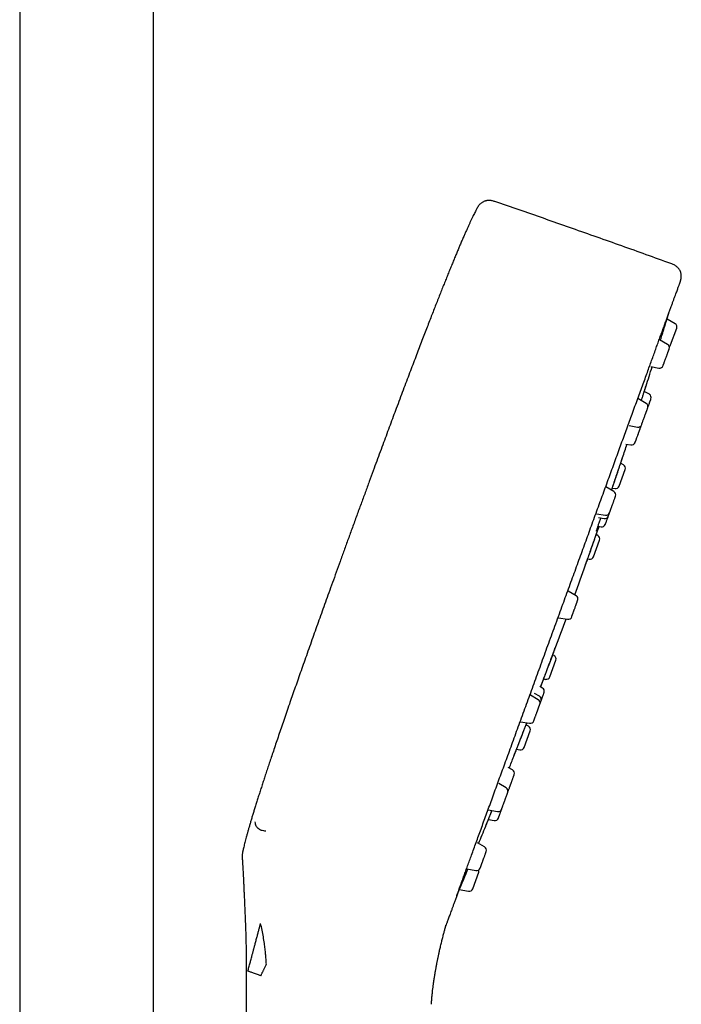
# Model space of a CAD drawing. Header units: millimetres. Extents: x 8 to 641, y 12 to 2274.
# Tile 31 of 32: x 510 to 598, y 1830 to 1961. Entities that reach past the tile are written whole.
import ezdxf

# ---------------------------------------------------------------- set-up
doc = ezdxf.new("R2010")
doc.units = ezdxf.units.MM

msp = doc.modelspace()

# ---------------------------------------------------------------- linework, layer by layer
at = {"color": 7, "linetype": 'Continuous', "lineweight": 30}
for p, q in [((527.76, 1704.82), (527.76, 2230.55)), ((509.96, 2223.44), (509.96, 1704.96)), ((596.28, 1922.01), (596.32, 1922.14)), ((597.14, 1920.74), (596.07, 1921.36)), ((596.55, 1917.92), (597.36, 1920.14)), ((596.14, 1917.99), (595.05, 1918.62)), ((593.93, 1915.03), (595, 1914.84)), ((593.72, 1911.35), (593.04, 1911.74)), ((593.29, 1910.15), (592.19, 1910.78)), ((591.02, 1907.2), (592.14, 1907)), ((590.59, 1904.73), (591.27, 1904.61)), ((590.3, 1901.95), (589.9, 1902.18)), ((589.71, 1899.13), (590.52, 1901.34)), ((589.01, 1898.41), (587.93, 1899.04)), ((588.79, 1898.87), (589.16, 1898.8)), ((586.71, 1895.47), (587.87, 1895.27)), ((586.97, 1894.94), (587.7, 1894.81)), ((586.88, 1893.39), (586.94, 1893.48)), ((586.89, 1893.79), (587.3, 1893.71)), ((586.94, 1893.48), (587.03, 1893.76)), ((586.29, 1889.73), (587.1, 1891.95)), ((586.88, 1892.55), (586.65, 1892.69)), ((585.51, 1889.45), (585.74, 1889.41)), ((585.23, 1888.64), (585.25, 1888.75)), ((583.97, 1884.56), (582.91, 1885.18)), ((581.63, 1881.63), (582.83, 1881.42)), ((580.48, 1873.75), (581.29, 1875.97)), ((581.07, 1876.58), (580.86, 1876.7)), ((579.66, 1873.48), (579.92, 1873.43)), ((579.5, 1872.27), (579.14, 1872.48)), ((579.26, 1872.41), (579.3, 1872.5)), ((578.94, 1870.72), (577.91, 1871.31)), ((579.1, 1871.17), (578.46, 1871.54)), ((576.56, 1867.79), (577.79, 1867.58)), ((577.65, 1867.18), (577.31, 1867.37)), ((577.06, 1864.36), (577.87, 1866.58)), ((576.05, 1864.12), (576.5, 1864.04)), ((575.53, 1861.37), (574.93, 1861.72)), ((574.66, 1858.98), (573.68, 1859.55)), ((572.27, 1856.06), (573.52, 1855.84)), ((572.31, 1854.78), (573.08, 1854.64)), ((571.81, 1851.14), (570.87, 1851.68)), ((569.43, 1848.21), (570.66, 1848)), ((570.22, 1845.56), (571.03, 1847.78)), ((568.44, 1845.46), (569.66, 1845.24)), ((540.11, 1833.83), (540.11, 1706.2))]:
    msp.add_line(p, q, dxfattribs=at)
at = {"color": 7, "linetype": 'Continuous', "lineweight": 30, "flags": 128}
for points in [[(592.64, 1907.15), (592.66, 1907.23), (592.66, 1907.24)], [(585.23, 1888.65), (585.24, 1888.66), (585.25, 1888.69), (585.27, 1888.75), (585.3, 1888.83), (585.33, 1888.93), (585.38, 1889.05), (585.43, 1889.2), (585.48, 1889.35), (585.55, 1889.53), (585.61, 1889.72), (585.68, 1889.92), (585.76, 1890.14), (585.84, 1890.36), (585.92, 1890.59), (586, 1890.83), (586.09, 1891.06), (586.17, 1891.3), (586.25, 1891.54), (586.33, 1891.76), (586.41, 1891.99), (586.49, 1892.2), (586.56, 1892.41), (586.62, 1892.6), (586.69, 1892.77), (586.74, 1892.93), (586.79, 1893.07), (586.84, 1893.2), (586.87, 1893.3), (586.9, 1893.38), (586.92, 1893.43), (586.93, 1893.47), (586.94, 1893.48), (586.94, 1893.48)], [(574.91, 1858.47), (574.91, 1858.48), (574.95, 1858.55)]]:
    msp.add_lwpolyline(points, dxfattribs=at)
at = {"color": 7, "linetype": 'Continuous', "lineweight": 30}
for centre, radius, start, end in [((596.89, 1920.31), 0.5, 340, 60), ((595.89, 1917.56), 0.5, 340, 60), ((596.08, 1918.09), 0.5, 305.2681, 340), ((-168.53, 2156.67), 800, 342.22602, 342.41699), ((595.08, 1915.34), 0.5, 260, 340), ((593.47, 1910.91), 0.5, 340, 60), ((593.04, 1909.71), 0.5, 340, 60), ((592.23, 1907.49), 0.5, 260, 340), ((591.36, 1905.11), 0.5, 260, 340), ((-168.53, 2156.67), 800, 341.50908, 341.64157), ((590.05, 1901.52), 0.5, 340, 60), ((588.76, 1897.98), 0.5, 340, 60), ((589.24, 1899.3), 0.5, 260, 340), ((587.79, 1895.3), 0.5, 260, 340), ((587.96, 1895.76), 0.5, 260, 340), ((587.39, 1894.21), 0.5, 260, 340), ((586.63, 1892.12), 0.5, 340, 60), ((585.82, 1889.9), 0.5, 260, 340), ((-168.53, 2156.67), 800, 340.12223, 340.42536), ((583.72, 1884.13), 0.5, 340, 60), ((-168.53, 2156.67), 800, 339.58893, 339.87777), ((582.92, 1881.91), 0.5, 260, 340), ((580.82, 1876.14), 0.5, 340, 60), ((580.01, 1873.93), 0.5, 260, 340), ((579.25, 1871.84), 0.5, 340, 60), ((578.69, 1870.29), 0.5, 340, 60), ((578.85, 1870.74), 0.5, 340, 60), ((577.4, 1866.75), 0.5, 340, 60), ((577.88, 1868.07), 0.5, 260, 340), ((576.59, 1864.53), 0.5, 260, 340), ((-168.53, 2156.67), 800, 338.35843, 338.47663), ((575.28, 1860.94), 0.5, 340, 60), ((574.41, 1858.55), 0.5, 340, 60), ((573.61, 1856.33), 0.5, 260, 340), ((-168.53, 2156.67), 800, 337.58301, 337.75969), ((573.17, 1855.13), 0.5, 260, 340), ((571.56, 1850.71), 0.5, 340, 60), ((570.75, 1848.49), 0.5, 260, 340), ((570.56, 1847.95), 0.5, 340, 14.7319), ((569.75, 1845.73), 0.5, 260, 340)]:
    msp.add_arc(centre, radius, start, end, dxfattribs=at)
for points, knots in [([(573.17, 1936.99), (573.11, 1937.01), (572.97, 1937.06), (572.78, 1937.11), (572.59, 1937.14), (572.41, 1937.14), (572.25, 1937.14), (572.12, 1937.12), (572, 1937.1), (571.89, 1937.07), (571.78, 1937.03), (571.64, 1936.98), (571.49, 1936.89), (571.34, 1936.78), (571.18, 1936.64), (571.02, 1936.47), (570.88, 1936.26), (570.8, 1936.12), (570.76, 1936.04)], [0, 0, 0, 0, 0.074588, 0.14572, 0.213055, 0.274912, 0.329747, 0.376635, 0.415218, 0.450822, 0.493962, 0.544938, 0.603971, 0.671045, 0.745481, 0.825834, 0.910567, 1, 1, 1, 1]), ([(596.58, 1928.74), (594.41, 1929.53), (590.05, 1931.1), (583.96, 1933.25), (578.34, 1935.22), (574.9, 1936.4), (573.17, 1936.99)], [0, 0, 0, 0, 0.279999, 0.56, 0.780001, 1, 1, 1, 1]), ([(570.76, 1936.04), (570.74, 1936), (570.68, 1935.88), (570.57, 1935.67), (570.44, 1935.42), (570.3, 1935.14), (570.15, 1934.82), (569.99, 1934.48), (569.82, 1934.12), (569.65, 1933.74), (569.47, 1933.34), (569.28, 1932.91), (569.07, 1932.45), (568.86, 1931.96), (568.64, 1931.46), (568.43, 1930.95), (568.21, 1930.44), (567.99, 1929.91), (567.76, 1929.34), (567.51, 1928.75), (567.26, 1928.12), (567, 1927.49), (566.74, 1926.84), (566.47, 1926.19), (566.2, 1925.5), (565.92, 1924.79), (565.62, 1924.05), (565.33, 1923.29), (565.02, 1922.51), (564.71, 1921.72), (564.39, 1920.9), (564.07, 1920.05), (563.73, 1919.17), (563.38, 1918.25), (563.02, 1917.31), (562.64, 1916.32), (562.24, 1915.28), (561.83, 1914.19), (561.4, 1913.06), (560.97, 1911.9), (560.52, 1910.7), (560.07, 1909.52), (559.65, 1908.37), (559.23, 1907.24), (558.8, 1906.09), (558.36, 1904.91), (557.91, 1903.7), (557.45, 1902.45), (556.97, 1901.14), (556.46, 1899.74), (555.92, 1898.26), (555.36, 1896.75), (554.79, 1895.2), (554.41, 1894.15), (554.22, 1893.61)], [0, 0, 0, 0, 0.003191, 0.008902, 0.015194, 0.022106, 0.029676, 0.037943, 0.046944, 0.055874, 0.065484, 0.075803, 0.08686, 0.098686, 0.11131, 0.122788, 0.134892, 0.147642, 0.161056, 0.175153, 0.18995, 0.205468, 0.220341, 0.235848, 0.252005, 0.268825, 0.286323, 0.304513, 0.322536, 0.341215, 0.360562, 0.380591, 0.401313, 0.422742, 0.444889, 0.467767, 0.492533, 0.518129, 0.54457, 0.57187, 0.600043, 0.629104, 0.654731, 0.68103, 0.70801, 0.735679, 0.764048, 0.793124, 0.822917, 0.856529, 0.891031, 0.926435, 0.962754, 1, 1, 1, 1]), ([(597.78, 1926.18), (597.8, 1926.22), (597.82, 1926.29), (597.86, 1926.39), (597.88, 1926.47), (597.9, 1926.54), (597.92, 1926.6), (597.93, 1926.66), (597.94, 1926.73), (597.96, 1926.84), (597.97, 1926.99), (597.97, 1927.19), (597.95, 1927.36), (597.91, 1927.53), (597.87, 1927.67), (597.8, 1927.81), (597.73, 1927.94), (597.63, 1928.07), (597.51, 1928.21), (597.37, 1928.34), (597.2, 1928.46), (597.01, 1928.57), (596.8, 1928.66), (596.66, 1928.72), (596.58, 1928.74)], [0, 0, 0, 0, 0.040528, 0.072992, 0.097229, 0.11575, 0.134898, 0.154946, 0.175909, 0.197793, 0.258209, 0.318479, 0.377783, 0.422112, 0.474448, 0.514996, 0.56033, 0.610761, 0.666386, 0.726896, 0.791494, 0.859042, 0.928533, 1, 1, 1, 1]), ([(582.22, 1883.42), (582.36, 1883.82), (582.65, 1884.6), (583.08, 1885.78), (583.51, 1886.96), (583.94, 1888.13), (584.36, 1889.29), (584.78, 1890.45), (585.19, 1891.59), (585.61, 1892.72), (586.02, 1893.86), (586.43, 1894.99), (586.84, 1896.12), (587.25, 1897.25), (587.66, 1898.36), (588.06, 1899.46), (588.46, 1900.55), (588.85, 1901.63), (589.23, 1902.69), (589.62, 1903.74), (589.99, 1904.77), (590.36, 1905.79), (590.72, 1906.78), (591.08, 1907.77), (591.44, 1908.76), (591.81, 1909.77), (592.18, 1910.78), (592.54, 1911.77), (592.89, 1912.73), (593.22, 1913.63), (593.53, 1914.48), (593.82, 1915.28), (594.1, 1916.05), (594.37, 1916.8), (594.63, 1917.52), (594.88, 1918.21), (595.12, 1918.87), (595.36, 1919.51), (595.58, 1920.12), (595.79, 1920.71), (596, 1921.27), (596.19, 1921.81), (596.38, 1922.32), (596.55, 1922.79), (596.71, 1923.24), (596.86, 1923.65), (597, 1924.04), (597.13, 1924.39), (597.25, 1924.71), (597.36, 1925), (597.45, 1925.26), (597.53, 1925.49), (597.61, 1925.69), (597.67, 1925.87), (597.72, 1926), (597.76, 1926.1), (597.78, 1926.16), (597.79, 1926.18), (597.78, 1926.18), (597.78, 1926.18)], [0, 0, 0, 0, 0.01756, 0.03512, 0.052681, 0.070242, 0.087805, 0.105054, 0.122303, 0.139553, 0.156802, 0.174403, 0.192003, 0.209602, 0.227201, 0.244799, 0.262397, 0.279996, 0.297595, 0.315195, 0.332795, 0.350396, 0.367997, 0.385599, 0.4032, 0.422561, 0.441921, 0.46128, 0.480639, 0.499997, 0.517556, 0.535117, 0.552677, 0.570239, 0.587801, 0.60505, 0.6223, 0.639549, 0.656798, 0.674399, 0.691999, 0.709599, 0.727198, 0.744796, 0.762394, 0.779992, 0.797592, 0.815191, 0.832792, 0.850393, 0.867994, 0.885595, 0.903197, 0.922558, 0.941918, 0.961277, 0.980635, 0.999993, 1, 1, 1, 1]), ([(595.2, 1918.53), (595.2, 1918.56), (595.23, 1918.64), (595.28, 1918.79), (595.33, 1918.98), (595.39, 1919.17), (595.46, 1919.38), (595.53, 1919.61), (595.6, 1919.84), (595.67, 1920.07), (595.74, 1920.3), (595.81, 1920.51), (595.86, 1920.69), (595.91, 1920.85), (595.96, 1921.01), (596.01, 1921.17), (596.06, 1921.32), (596.1, 1921.46), (596.14, 1921.59), (596.18, 1921.7), (596.2, 1921.8), (596.22, 1921.87), (596.23, 1921.91), (596.23, 1921.91), (596.23, 1921.91)], [0, 0, 0, 0, 0.01613, 0.061363, 0.102566, 0.139718, 0.187179, 0.235331, 0.284191, 0.333806, 0.384208, 0.435416, 0.474364, 0.513779, 0.553848, 0.596164, 0.641117, 0.688439, 0.738057, 0.789982, 0.844218, 0.900768, 0.959651, 1, 1, 1, 1]), ([(596.23, 1921.92), (596.24, 1921.93), (596.26, 1921.97), (596.27, 1922), (596.28, 1922.02)], [0, 0, 0, 0, 0.442749, 1, 1, 1, 1]), ([(595.55, 1915.17), (595.55, 1915.17), (595.55, 1915.17), (595.56, 1915.18), (595.57, 1915.21), (595.58, 1915.25), (595.6, 1915.3), (595.62, 1915.36), (595.65, 1915.42), (595.68, 1915.51), (595.71, 1915.61), (595.76, 1915.72), (595.81, 1915.87), (595.87, 1916.05), (595.94, 1916.23), (595.99, 1916.37), (596.03, 1916.48), (596.07, 1916.59), (596.11, 1916.7), (596.15, 1916.8), (596.18, 1916.9), (596.22, 1916.99), (596.25, 1917.08), (596.28, 1917.16), (596.31, 1917.24), (596.32, 1917.28), (596.33, 1917.3)], [0, 0, 0, 0, 0.031688, 0.068666, 0.105603, 0.142892, 0.180304, 0.217282, 0.254218, 0.291507, 0.33741, 0.382875, 0.428633, 0.497221, 0.565645, 0.603057, 0.640035, 0.676972, 0.714261, 0.751673, 0.788651, 0.825587, 0.862876, 0.908741, 0.954206, 1, 1, 1, 1]), ([(596.33, 1917.3), (596.34, 1917.32), (596.35, 1917.37), (596.36, 1917.39), (596.36, 1917.38), (596.36, 1917.38)], [0, 0, 0, 0, 0.4802323, 0.9598999, 1, 1, 1, 1]), ([(592.65, 1910.51), (592.68, 1910.58), (592.72, 1910.74), (592.8, 1910.96), (592.87, 1911.17), (592.93, 1911.38), (593, 1911.57), (593.05, 1911.75), (593.11, 1911.91), (593.15, 1912.05), (593.19, 1912.18), (593.22, 1912.28), (593.25, 1912.36), (593.27, 1912.42), (593.28, 1912.46), (593.28, 1912.46), (593.28, 1912.46)], [0, 0, 0, 0, 0.06667, 0.138781, 0.210787, 0.282183, 0.353668, 0.425939, 0.497836, 0.569185, 0.640689, 0.713046, 0.78446, 0.856421, 0.928429, 1, 1, 1, 1]), ([(593.04, 1911.74), (593.05, 1911.75), (593.07, 1911.81), (593.1, 1911.91), (593.14, 1912.04), (593.18, 1912.15), (593.2, 1912.25), (593.22, 1912.32), (593.24, 1912.36), (593.23, 1912.36), (593.23, 1912.36)], [0, 0, 0, 0, 0.020679, 0.148477, 0.282943, 0.424079, 0.57185, 0.726216, 0.887192, 1, 1, 1, 1]), ([(593.23, 1912.37), (593.24, 1912.38), (593.27, 1912.41), (593.28, 1912.45), (593.29, 1912.47)], [0, 0, 0, 0, 0.505165, 1, 1, 1, 1]), ([(593.51, 1909.55), (593.52, 1909.58), (593.55, 1909.68), (593.61, 1909.84), (593.68, 1910.01), (593.72, 1910.15), (593.76, 1910.24), (593.79, 1910.33), (593.82, 1910.42), (593.85, 1910.49), (593.88, 1910.56), (593.9, 1910.62), (593.92, 1910.67), (593.93, 1910.71), (593.94, 1910.74), (593.94, 1910.74), (593.94, 1910.74)], [0, 0, 0, 0, 0.043904, 0.158676, 0.273173, 0.335777, 0.397654, 0.459461, 0.521859, 0.584462, 0.646339, 0.708147, 0.770544, 0.847293, 0.923371, 1, 1, 1, 1]), ([(592.7, 1907.32), (592.7, 1907.32), (592.7, 1907.33), (592.71, 1907.34), (592.72, 1907.37), (592.73, 1907.42), (592.75, 1907.48), (592.78, 1907.55), (592.82, 1907.66), (592.87, 1907.81), (592.93, 1907.96), (592.98, 1908.1), (593.02, 1908.21), (593.06, 1908.32), (593.1, 1908.43), (593.14, 1908.55), (593.18, 1908.66), (593.22, 1908.77), (593.27, 1908.88), (593.31, 1909), (593.35, 1909.12), (593.37, 1909.18), (593.39, 1909.22)], [0, 0, 0, 0, 0.043649, 0.086792, 0.129886, 0.173391, 0.226947, 0.279991, 0.333378, 0.413401, 0.493232, 0.536881, 0.580024, 0.623119, 0.666624, 0.710273, 0.753416, 0.79651, 0.840015, 0.893527, 0.946572, 1, 1, 1, 1]), ([(593.39, 1909.22), (593.4, 1909.26), (593.44, 1909.36), (593.47, 1909.44), (593.49, 1909.49), (593.5, 1909.52), (593.5, 1909.54), (593.51, 1909.54), (593.51, 1909.54)], [0, 0, 0, 0, 0.239987, 0.479691, 0.610672, 0.740134, 0.86945, 1, 1, 1, 1]), ([(591.83, 1904.94), (591.83, 1904.94), (591.83, 1904.94), (591.83, 1904.95), (591.84, 1904.97), (591.85, 1905.01), (591.87, 1905.05), (591.89, 1905.11), (591.92, 1905.18), (591.95, 1905.27), (591.99, 1905.37), (592.04, 1905.51), (592.1, 1905.68), (592.16, 1905.85), (592.21, 1906), (592.26, 1906.11), (592.3, 1906.22), (592.34, 1906.33), (592.38, 1906.44), (592.41, 1906.54), (592.45, 1906.64), (592.49, 1906.74), (592.52, 1906.84), (592.56, 1906.93), (592.57, 1906.98), (592.58, 1907.01)], [0, 0, 0, 0, 0.0220885, 0.0608723, 0.1000261, 0.1393091, 0.1781364, 0.2169202, 0.2560739, 0.3042727, 0.352011, 0.4000577, 0.4720759, 0.5439223, 0.5832054, 0.6220327, 0.6608165, 0.6999703, 0.7392533, 0.7780806, 0.8168644, 0.8560181, 0.9041775, 0.9519158, 1, 1, 1, 1]), ([(592.58, 1907.01), (592.59, 1907.04), (592.62, 1907.1), (592.63, 1907.14), (592.64, 1907.15), (592.64, 1907.15), (592.64, 1907.15)], [0, 0, 0, 0, 0.360079, 0.719734, 0.916259, 1, 1, 1, 1]), ([(588.69, 1898.6), (588.7, 1898.61), (588.72, 1898.67), (588.76, 1898.78), (588.81, 1898.93), (588.86, 1899.09), (588.91, 1899.24), (588.97, 1899.4), (589.03, 1899.58), (589.1, 1899.79), (589.17, 1900.02), (589.25, 1900.25), (589.33, 1900.48), (589.4, 1900.7), (589.47, 1900.91), (589.54, 1901.1), (589.6, 1901.28), (589.67, 1901.48), (589.74, 1901.69), (589.81, 1901.9), (589.87, 1902.08), (589.92, 1902.23), (589.96, 1902.36), (590, 1902.48), (590.03, 1902.59), (590.06, 1902.68), (590.09, 1902.76), (590.11, 1902.82), (590.12, 1902.85), (590.12, 1902.85), (590.12, 1902.85)], [0, 0, 0, 0, 0.015539, 0.053026, 0.088638, 0.122161, 0.153898, 0.185113, 0.215961, 0.256523, 0.296452, 0.335758, 0.374466, 0.412607, 0.450201, 0.479595, 0.512201, 0.548005, 0.586969, 0.62904, 0.674167, 0.705951, 0.73908, 0.773565, 0.809419, 0.846646, 0.88525, 0.925237, 0.966631, 1, 1, 1, 1]), ([(588.7, 1898.59), (588.7, 1898.61), (588.72, 1898.67), (588.77, 1898.8), (588.83, 1898.98), (588.89, 1899.17), (588.96, 1899.37), (589.03, 1899.59), (589.11, 1899.81), (589.19, 1900.05), (589.27, 1900.28), (589.35, 1900.52), (589.43, 1900.76), (589.51, 1901), (589.59, 1901.23), (589.66, 1901.45), (589.74, 1901.67), (589.8, 1901.87), (589.87, 1902.06), (589.93, 1902.24), (589.98, 1902.4), (590.03, 1902.54), (590.07, 1902.67), (590.11, 1902.77), (590.13, 1902.85), (590.15, 1902.91), (590.17, 1902.94), (590.17, 1902.95), (590.17, 1902.95)], [0, 0, 0, 0, 0.013954, 0.053291, 0.092961, 0.132219, 0.171449, 0.211038, 0.250756, 0.29004, 0.329273, 0.36884, 0.408504, 0.447774, 0.487034, 0.526667, 0.566241, 0.60548, 0.644769, 0.684492, 0.724005, 0.763218, 0.802518, 0.842288, 0.881537, 0.921088, 0.960664, 1, 1, 1, 1]), ([(589.9, 1902.18), (589.91, 1902.2), (589.94, 1902.28), (589.98, 1902.4), (590.02, 1902.53), (590.06, 1902.64), (590.09, 1902.74), (590.11, 1902.81), (590.12, 1902.85), (590.12, 1902.85), (590.12, 1902.85)], [0, 0, 0, 0, 0.058908, 0.18164, 0.310775, 0.446315, 0.588227, 0.736474, 0.891069, 1, 1, 1, 1]), ([(590.12, 1902.85), (590.13, 1902.87), (590.15, 1902.9), (590.16, 1902.94), (590.17, 1902.95)], [0, 0, 0, 0, 0.508383, 1, 1, 1, 1]), ([(588.69, 1898.6), (588.7, 1898.63), (588.72, 1898.69), (588.75, 1898.79), (588.78, 1898.85), (588.78, 1898.87)], [0, 0, 0, 0, 0.354193, 0.8110819, 1, 1, 1, 1]), ([(588.43, 1895.59), (588.43, 1895.59), (588.43, 1895.59), (588.43, 1895.6), (588.44, 1895.62), (588.46, 1895.68), (588.49, 1895.76), (588.53, 1895.88), (588.57, 1895.98), (588.6, 1896.07), (588.64, 1896.17), (588.68, 1896.27), (588.71, 1896.38), (588.75, 1896.49), (588.79, 1896.6), (588.84, 1896.72), (588.89, 1896.85), (588.94, 1896.99), (588.97, 1897.08), (588.98, 1897.12)], [0, 0, 0, 0, 0.008014, 0.072285, 0.135941, 0.200009, 0.296041, 0.391845, 0.444227, 0.496001, 0.547717, 0.599926, 0.652308, 0.704082, 0.755798, 0.808008, 0.872226, 0.935882, 1, 1, 1, 1]), ([(588.98, 1897.12), (589.01, 1897.18), (589.05, 1897.31), (589.1, 1897.45), (589.14, 1897.55), (589.16, 1897.62), (589.19, 1897.67), (589.2, 1897.72), (589.22, 1897.76), (589.23, 1897.79), (589.23, 1897.8), (589.23, 1897.8), (589.23, 1897.8)], [0, 0, 0, 0, 0.159963, 0.319737, 0.407042, 0.493334, 0.57953, 0.666547, 0.753852, 0.840144, 0.92634, 1, 1, 1, 1]), ([(586.68, 1893.15), (586.68, 1893.15), (586.68, 1893.15), (586.68, 1893.15), (586.69, 1893.18), (586.71, 1893.22), (586.74, 1893.31), (586.78, 1893.43), (586.82, 1893.58), (586.88, 1893.76), (586.94, 1893.95), (587.01, 1894.16), (587.09, 1894.38), (587.17, 1894.61), (587.22, 1894.78), (587.26, 1894.88), (587.26, 1894.89)], [0, 0, 0, 0, 0.007071, 0.052743, 0.101142, 0.178857, 0.262708, 0.352591, 0.445459, 0.537443, 0.628611, 0.71902, 0.808667, 0.897483, 0.985383, 1, 1, 1, 1]), ([(587.86, 1894.03), (587.86, 1894.04), (587.86, 1894.04), (587.87, 1894.06), (587.88, 1894.08), (587.89, 1894.13), (587.92, 1894.19), (587.94, 1894.27), (587.98, 1894.37), (588.04, 1894.52), (588.09, 1894.67), (588.14, 1894.81), (588.18, 1894.92), (588.22, 1895.02), (588.25, 1895.09), (588.26, 1895.12)], [0, 0, 0, 0, 0.066252, 0.131735, 0.197145, 0.263179, 0.344467, 0.424979, 0.506011, 0.627472, 0.748643, 0.814895, 0.880378, 0.945788, 1, 1, 1, 1]), ([(588.26, 1895.13), (588.26, 1895.13), (588.26, 1895.13), (588.26, 1895.14), (588.27, 1895.17), (588.29, 1895.22), (588.32, 1895.29), (588.36, 1895.4), (588.4, 1895.5), (588.42, 1895.57), (588.42, 1895.58)], [0, 0, 0, 0, 0.04763, 0.158179, 0.294266, 0.429053, 0.564711, 0.768051, 0.970906, 1, 1, 1, 1]), ([(554.22, 1893.61), (554.03, 1893.1), (553.66, 1892.09), (553.12, 1890.59), (552.59, 1889.13), (552.08, 1887.7), (551.57, 1886.31), (551.09, 1884.98), (550.64, 1883.7), (550.2, 1882.49), (549.77, 1881.3), (549.36, 1880.14), (548.94, 1878.96), (548.52, 1877.78), (548.1, 1876.59), (547.69, 1875.43), (547.29, 1874.3), (546.91, 1873.21), (546.54, 1872.15), (546.18, 1871.12), (545.82, 1870.08), (545.46, 1869.03), (545.09, 1867.97), (544.74, 1866.95), (544.41, 1865.97), (544.09, 1865.03), (543.78, 1864.12), (543.5, 1863.27), (543.23, 1862.48), (542.99, 1861.74), (542.75, 1861.03), (542.53, 1860.35), (542.32, 1859.7), (542.11, 1859.05), (541.9, 1858.42), (541.7, 1857.79), (541.51, 1857.2), (541.34, 1856.63), (541.17, 1856.09), (541.01, 1855.58), (540.86, 1855.08), (540.72, 1854.6), (540.58, 1854.12), (540.45, 1853.68), (540.33, 1853.26), (540.22, 1852.85), (540.11, 1852.46), (540.01, 1852.09), (539.92, 1851.74), (539.84, 1851.42), (539.77, 1851.13), (539.71, 1850.86), (539.66, 1850.65), (539.63, 1850.52), (539.62, 1850.48)], [0, 0, 0, 0, 0.035849, 0.070841, 0.104985, 0.138292, 0.170774, 0.20244, 0.23156, 0.259974, 0.28769, 0.314718, 0.341067, 0.369684, 0.397477, 0.424461, 0.450647, 0.476048, 0.500676, 0.524544, 0.547665, 0.573189, 0.597771, 0.621431, 0.644186, 0.666055, 0.687057, 0.70721, 0.724954, 0.742016, 0.758409, 0.774147, 0.789245, 0.803718, 0.81881, 0.833193, 0.846886, 0.859907, 0.872275, 0.884009, 0.895127, 0.906668, 0.917512, 0.927682, 0.937205, 0.946104, 0.955331, 0.963848, 0.971688, 0.978886, 0.985477, 0.991495, 0.996975, 1, 1, 1, 1]), ([(585.25, 1888.75), (585.25, 1888.75), (585.26, 1888.75), (585.27, 1888.79), (585.3, 1888.86), (585.33, 1888.95), (585.38, 1889.07), (585.42, 1889.2), (585.47, 1889.34), (585.52, 1889.48), (585.58, 1889.64), (585.63, 1889.79), (585.69, 1889.95), (585.75, 1890.13), (585.83, 1890.34), (585.91, 1890.56), (585.99, 1890.79), (586.07, 1891.02), (586.14, 1891.24), (586.22, 1891.45), (586.28, 1891.64), (586.35, 1891.82), (586.42, 1892.02), (586.49, 1892.22), (586.56, 1892.43), (586.62, 1892.62), (586.68, 1892.77), (586.72, 1892.9), (586.76, 1893.01), (586.8, 1893.12), (586.83, 1893.21), (586.85, 1893.29), (586.87, 1893.35), (586.88, 1893.38), (586.88, 1893.38), (586.88, 1893.39)], [0, 0, 0, 0, 0.026805, 0.06466, 0.101013, 0.135877, 0.169255, 0.201148, 0.231565, 0.260461, 0.287662, 0.313414, 0.338742, 0.363772, 0.396684, 0.429081, 0.460972, 0.492378, 0.523326, 0.553829, 0.577683, 0.604144, 0.633198, 0.664816, 0.698953, 0.73557, 0.761361, 0.788244, 0.816227, 0.845321, 0.87553, 0.906856, 0.939305, 0.972895, 1, 1, 1, 1]), ([(586.65, 1892.69), (586.66, 1892.72), (586.69, 1892.81), (586.74, 1892.93), (586.78, 1893.06), (586.82, 1893.18), (586.85, 1893.27), (586.87, 1893.34), (586.89, 1893.38), (586.88, 1893.38), (586.88, 1893.38)], [0, 0, 0, 0, 0.0800131, 0.1999048, 0.3260507, 0.4584541, 0.597083, 0.7418998, 0.8929207, 1, 1, 1, 1]), ([(585.25, 1888.75), (585.25, 1888.75), (585.26, 1888.75), (585.27, 1888.79), (585.29, 1888.84), (585.32, 1888.92), (585.35, 1889.01), (585.39, 1889.12), (585.43, 1889.24), (585.47, 1889.35), (585.5, 1889.42), (585.51, 1889.45)], [0, 0, 0, 0, 0.105783, 0.237053, 0.364024, 0.486791, 0.605408, 0.719916, 0.830364, 0.936812, 1, 1, 1, 1]), ([(583.79, 1882.85), (583.82, 1882.92), (583.87, 1883.06), (583.93, 1883.23), (583.98, 1883.36), (584.01, 1883.46), (584.05, 1883.55), (584.08, 1883.64), (584.1, 1883.71), (584.13, 1883.78), (584.15, 1883.84), (584.17, 1883.89), (584.18, 1883.93), (584.19, 1883.96), (584.19, 1883.96), (584.19, 1883.96)], [0, 0, 0, 0, 0.11997, 0.239799, 0.305276, 0.369994, 0.43464, 0.499902, 0.56538, 0.630098, 0.694743, 0.760005, 0.840344, 0.919915, 1, 1, 1, 1]), ([(568.38, 1845.4), (568.45, 1845.59), (568.58, 1845.95), (568.79, 1846.53), (569.02, 1847.14), (569.25, 1847.78), (569.49, 1848.44), (569.74, 1849.13), (570.01, 1849.87), (570.3, 1850.66), (570.6, 1851.5), (570.92, 1852.38), (571.25, 1853.28), (571.59, 1854.21), (571.94, 1855.17), (572.3, 1856.15), (572.66, 1857.16), (573.04, 1858.19), (573.42, 1859.24), (573.81, 1860.31), (574.2, 1861.38), (574.6, 1862.48), (575.01, 1863.6), (575.43, 1864.75), (575.85, 1865.92), (576.28, 1867.11), (576.72, 1868.31), (577.16, 1869.52), (577.6, 1870.74), (578.05, 1871.95), (578.49, 1873.18), (578.95, 1874.43), (579.41, 1875.69), (579.87, 1876.97), (580.34, 1878.25), (580.81, 1879.54), (581.28, 1880.83), (581.75, 1882.13), (582.06, 1882.99), (582.22, 1883.42)], [0, 0, 0, 0, 0.025088, 0.050177, 0.075267, 0.100357, 0.125447, 0.150537, 0.175626, 0.203223, 0.230819, 0.258413, 0.286007, 0.313601, 0.341196, 0.368792, 0.396389, 0.423988, 0.451586, 0.478693, 0.505799, 0.532904, 0.560008, 0.587604, 0.615199, 0.642793, 0.670387, 0.697981, 0.725084, 0.752189, 0.779294, 0.8064, 0.834059, 0.861719, 0.889377, 0.917034, 0.944691, 0.972346, 1, 1, 1, 1]), ([(583.39, 1881.74), (583.39, 1881.75), (583.39, 1881.75), (583.41, 1881.81), (583.43, 1881.87), (583.45, 1881.92), (583.48, 1881.99), (583.5, 1882.07), (583.54, 1882.15), (583.57, 1882.24), (583.6, 1882.34), (583.64, 1882.45), (583.69, 1882.57), (583.74, 1882.71), (583.77, 1882.8), (583.79, 1882.85)], [0, 0, 0, 0, 0.120042, 0.239797, 0.305275, 0.369994, 0.43464, 0.499902, 0.56538, 0.630099, 0.694745, 0.760007, 0.84028, 0.919852, 1, 1, 1, 1]), ([(579.3, 1872.5), (579.3, 1872.5), (579.3, 1872.5), (579.3, 1872.51), (579.31, 1872.55), (579.34, 1872.61), (579.37, 1872.7), (579.41, 1872.81), (579.46, 1872.94), (579.52, 1873.1), (579.59, 1873.27), (579.66, 1873.46), (579.73, 1873.66), (579.82, 1873.88), (579.9, 1874.11), (579.99, 1874.35), (580.09, 1874.6), (580.18, 1874.85), (580.28, 1875.1), (580.37, 1875.36), (580.47, 1875.61), (580.56, 1875.86), (580.65, 1876.09), (580.73, 1876.32), (580.82, 1876.54), (580.89, 1876.74), (580.96, 1876.93), (581.03, 1877.1), (581.08, 1877.25), (581.13, 1877.38), (581.17, 1877.49), (581.2, 1877.57), (581.23, 1877.63), (581.24, 1877.67), (581.24, 1877.67), (581.24, 1877.67)], [0, 0, 0, 0, 0.000863, 0.032324, 0.063747, 0.094912, 0.126127, 0.157696, 0.188818, 0.220193, 0.251567, 0.282761, 0.313931, 0.345353, 0.376653, 0.407838, 0.439337, 0.470491, 0.501602, 0.532978, 0.564435, 0.595577, 0.62671, 0.658139, 0.689523, 0.720641, 0.751798, 0.783299, 0.814634, 0.845732, 0.876897, 0.908436, 0.939565, 0.970927, 1, 1, 1, 1]), ([(579.32, 1872.57), (579.32, 1872.58), (579.33, 1872.6), (579.35, 1872.65), (579.38, 1872.73), (579.42, 1872.84), (579.47, 1872.99), (579.54, 1873.15), (579.6, 1873.33), (579.67, 1873.51), (579.74, 1873.7), (579.81, 1873.89), (579.88, 1874.07), (579.95, 1874.24), (580.01, 1874.4), (580.06, 1874.55), (580.12, 1874.69), (580.17, 1874.83), (580.22, 1874.97), (580.28, 1875.12), (580.34, 1875.29), (580.41, 1875.48), (580.48, 1875.67), (580.56, 1875.88), (580.64, 1876.1), (580.72, 1876.32), (580.81, 1876.54), (580.89, 1876.76), (580.95, 1876.94), (581.01, 1877.09), (581.05, 1877.2), (581.09, 1877.31), (581.12, 1877.4), (581.14, 1877.47), (581.16, 1877.52), (581.17, 1877.55), (581.17, 1877.56), (581.17, 1877.56)], [0, 0, 0, 0, 0.02952, 0.058112, 0.085811, 0.125719, 0.163714, 0.199828, 0.234094, 0.266543, 0.297019, 0.325458, 0.351894, 0.376347, 0.398826, 0.419335, 0.43788, 0.454781, 0.473024, 0.493342, 0.515735, 0.540207, 0.56676, 0.595398, 0.626113, 0.658883, 0.693666, 0.730416, 0.769092, 0.795955, 0.823671, 0.852251, 0.881705, 0.912039, 0.943254, 0.975359, 1, 1, 1, 1]), ([(580.87, 1876.69), (580.87, 1876.71), (580.9, 1876.78), (580.95, 1876.9), (581, 1877.05), (581.05, 1877.18), (581.1, 1877.31), (581.14, 1877.41), (581.17, 1877.5), (581.2, 1877.57), (581.21, 1877.59), (581.21, 1877.6)], [0, 0, 0, 0, 0.0322815, 0.1404338, 0.2521351, 0.3674498, 0.4864204, 0.6090816, 0.7354832, 0.8657242, 1, 1, 1, 1]), ([(581.15, 1877.47), (581.16, 1877.5), (581.19, 1877.57), (581.23, 1877.63), (581.24, 1877.66), (581.24, 1877.67)], [0, 0, 0, 0, 0.335815, 0.677051, 1, 1, 1, 1]), ([(579.36, 1872.71), (579.37, 1872.73), (579.38, 1872.78), (579.43, 1872.88), (579.48, 1873.01), (579.53, 1873.15), (579.59, 1873.3), (579.63, 1873.41), (579.66, 1873.47), (579.66, 1873.48)], [0, 0, 0, 0, 0.155622, 0.339112, 0.513658, 0.679329, 0.835235, 0.98097, 1, 1, 1, 1]), ([(579.3, 1872.5), (579.3, 1872.51), (579.31, 1872.54), (579.33, 1872.61), (579.35, 1872.68), (579.36, 1872.72)], [0, 0, 0, 0, 0.324238, 0.664679, 1, 1, 1, 1]), ([(579.32, 1870.58), (579.34, 1870.61), (579.36, 1870.68), (579.4, 1870.78), (579.44, 1870.89), (579.48, 1871.01), (579.52, 1871.13), (579.56, 1871.24), (579.61, 1871.36), (579.65, 1871.48), (579.68, 1871.57), (579.7, 1871.62), (579.71, 1871.65), (579.72, 1871.66), (579.72, 1871.67), (579.72, 1871.67)], [0, 0, 0, 0, 0.0544181, 0.1199022, 0.1853129, 0.2513476, 0.3326371, 0.41315, 0.494183, 0.6156451, 0.7368176, 0.8030703, 0.8685545, 0.9339652, 1, 1, 1, 1]), ([(578.6, 1868.58), (578.62, 1868.65), (578.67, 1868.78), (578.73, 1868.96), (578.79, 1869.1), (578.83, 1869.21), (578.87, 1869.32), (578.91, 1869.43), (578.94, 1869.53), (578.98, 1869.63), (579.01, 1869.72), (579.04, 1869.81), (579.08, 1869.9), (579.1, 1869.97), (579.13, 1870.04), (579.15, 1870.1), (579.16, 1870.12), (579.16, 1870.12), (579.16, 1870.12)], [0, 0, 0, 0, 0.09599, 0.191868, 0.244258, 0.29604, 0.347764, 0.399981, 0.452371, 0.504153, 0.555877, 0.608095, 0.672375, 0.736042, 0.800119, 0.896166, 0.991985, 1, 1, 1, 1]), ([(579.16, 1870.13), (579.16, 1870.13), (579.18, 1870.18), (579.21, 1870.26), (579.24, 1870.35), (579.27, 1870.44), (579.3, 1870.52), (579.32, 1870.56), (579.32, 1870.57), (579.32, 1870.57), (579.32, 1870.57)], [0, 0, 0, 0, 0.029094, 0.165182, 0.299969, 0.435627, 0.638968, 0.841824, 0.952738, 1, 1, 1, 1]), ([(578.35, 1867.9), (578.35, 1867.9), (578.35, 1867.9), (578.35, 1867.91), (578.36, 1867.94), (578.38, 1867.98), (578.4, 1868.03), (578.42, 1868.09), (578.44, 1868.16), (578.47, 1868.24), (578.51, 1868.34), (578.55, 1868.46), (578.58, 1868.54), (578.6, 1868.58)], [0, 0, 0, 0, 0.073929, 0.160199, 0.246372, 0.333368, 0.42065, 0.50692, 0.593093, 0.680088, 0.787093, 0.893162, 1, 1, 1, 1]), ([(575.68, 1863.17), (575.68, 1863.17), (575.68, 1863.17), (575.69, 1863.18), (575.7, 1863.22), (575.73, 1863.28), (575.76, 1863.37), (575.8, 1863.48), (575.86, 1863.61), (575.92, 1863.76), (575.98, 1863.93), (576.06, 1864.12), (576.14, 1864.33), (576.22, 1864.55), (576.31, 1864.77), (576.4, 1865.01), (576.5, 1865.26), (576.6, 1865.51), (576.7, 1865.76), (576.8, 1866.02), (576.89, 1866.27), (576.99, 1866.51), (577.08, 1866.75), (577.17, 1866.98), (577.26, 1867.19), (577.33, 1867.39), (577.39, 1867.54), (577.42, 1867.62), (577.43, 1867.64)], [0, 0, 0, 0, 0.001051, 0.042272, 0.083442, 0.124275, 0.165174, 0.206538, 0.247315, 0.288422, 0.329528, 0.370401, 0.411239, 0.452408, 0.493419, 0.534279, 0.575549, 0.616366, 0.657129, 0.698239, 0.739454, 0.780258, 0.821049, 0.862225, 0.903347, 0.944119, 0.984941, 1, 1, 1, 1]), ([(575.71, 1863.24), (575.71, 1863.25), (575.72, 1863.27), (575.74, 1863.32), (575.77, 1863.4), (575.81, 1863.51), (575.87, 1863.65), (575.93, 1863.82), (576, 1863.99), (576.07, 1864.18), (576.15, 1864.37), (576.22, 1864.55), (576.29, 1864.73), (576.36, 1864.9), (576.42, 1865.07), (576.48, 1865.22), (576.53, 1865.35), (576.58, 1865.49), (576.64, 1865.63), (576.7, 1865.78), (576.76, 1865.95), (576.84, 1866.13), (576.91, 1866.33), (576.99, 1866.54), (577.08, 1866.75), (577.16, 1866.97), (577.25, 1867.2), (577.33, 1867.41), (577.39, 1867.56), (577.41, 1867.63), (577.42, 1867.64)], [0, 0, 0, 0, 0.038036, 0.074878, 0.110568, 0.16199, 0.210945, 0.257477, 0.301625, 0.343432, 0.382698, 0.41934, 0.453402, 0.484907, 0.513867, 0.54029, 0.564181, 0.585956, 0.609465, 0.635647, 0.664502, 0.696036, 0.730252, 0.767155, 0.806735, 0.848961, 0.893781, 0.941134, 0.990971, 1, 1, 1, 1]), ([(577.32, 1867.37), (577.32, 1867.38), (577.35, 1867.44), (577.38, 1867.53), (577.41, 1867.61), (577.42, 1867.64)], [0, 0, 0, 0, 0.081249, 0.63736, 1, 1, 1, 1]), ([(575.68, 1863.17), (575.69, 1863.18), (575.7, 1863.21), (575.72, 1863.28), (575.74, 1863.35), (575.75, 1863.39)], [0, 0, 0, 0, 0.324317, 0.664727, 1, 1, 1, 1]), ([(575.75, 1863.38), (575.76, 1863.4), (575.78, 1863.45), (575.82, 1863.55), (575.87, 1863.67), (575.93, 1863.81), (575.98, 1863.96), (576.03, 1864.07), (576.05, 1864.12)], [0, 0, 0, 0, 0.1588006, 0.3472737, 0.5265643, 0.6967409, 0.8568911, 1, 1, 1, 1]), ([(575, 1858.7), (575.01, 1858.74), (575.04, 1858.81), (575.09, 1858.94), (575.13, 1859.06), (575.17, 1859.16), (575.21, 1859.26), (575.24, 1859.37), (575.28, 1859.48), (575.33, 1859.59), (575.37, 1859.71), (575.41, 1859.83), (575.46, 1859.96), (575.51, 1860.09), (575.56, 1860.23), (575.61, 1860.39), (575.66, 1860.51), (575.69, 1860.59), (575.71, 1860.65), (575.73, 1860.7), (575.74, 1860.73), (575.75, 1860.75), (575.75, 1860.77), (575.75, 1860.77), (575.75, 1860.77)], [0, 0, 0, 0, 0.071984, 0.143883, 0.183171, 0.222003, 0.260791, 0.299949, 0.339237, 0.378069, 0.416857, 0.456015, 0.50422, 0.551964, 0.600016, 0.672043, 0.743897, 0.783185, 0.822017, 0.860805, 0.899964, 0.939251, 0.978083, 1, 1, 1, 1]), ([(574.19, 1856.49), (574.21, 1856.54), (574.25, 1856.64), (574.31, 1856.8), (574.36, 1856.93), (574.4, 1857.04), (574.44, 1857.16), (574.48, 1857.27), (574.52, 1857.38), (574.56, 1857.5), (574.6, 1857.6), (574.64, 1857.72), (574.69, 1857.84), (574.73, 1857.95), (574.77, 1858.07), (574.82, 1858.19), (574.85, 1858.28), (574.87, 1858.33), (574.88, 1858.36), (574.88, 1858.38), (574.88, 1858.38), (574.88, 1858.38)], [0, 0, 0, 0, 0.0799853, 0.1598765, 0.2035312, 0.2466795, 0.2897794, 0.3332905, 0.3769451, 0.4200933, 0.4631932, 0.5067042, 0.5602668, 0.6133177, 0.6667113, 0.7467441, 0.8265861, 0.8702407, 0.913389, 0.9564889, 1, 1, 1, 1]), ([(574.95, 1858.55), (574.95, 1858.55), (574.95, 1858.55), (574.95, 1858.56), (574.96, 1858.59), (574.98, 1858.63), (574.99, 1858.68), (575, 1858.7)], [0, 0, 0, 0, 0.084345, 0.280109, 0.5209, 0.759585, 1, 1, 1, 1]), ([(574.08, 1856.16), (574.08, 1856.16), (574.08, 1856.16), (574.08, 1856.18), (574.09, 1856.21), (574.11, 1856.25), (574.13, 1856.31), (574.16, 1856.39), (574.18, 1856.45), (574.19, 1856.49)], [0, 0, 0, 0, 0.1309302, 0.2603419, 0.3896084, 0.5201079, 0.6806232, 0.8397351, 1, 1, 1, 1]), ([(571.95, 1853.88), (571.95, 1853.88), (571.95, 1853.88), (571.96, 1853.89), (571.97, 1853.93), (572, 1853.99), (572.03, 1854.08), (572.08, 1854.19), (572.13, 1854.32), (572.19, 1854.47), (572.26, 1854.64), (572.34, 1854.83), (572.42, 1855.03), (572.51, 1855.25), (572.6, 1855.48), (572.7, 1855.72), (572.76, 1855.88), (572.8, 1855.97), (572.8, 1855.97)], [0, 0, 0, 0, 0.001676, 0.07328, 0.144796, 0.215727, 0.286774, 0.358631, 0.429465, 0.500873, 0.572277, 0.64328, 0.714219, 0.785736, 0.856975, 0.927954, 0.999643, 1, 1, 1, 1]), ([(571.98, 1853.95), (571.98, 1853.96), (571.99, 1853.98), (572.01, 1854.03), (572.04, 1854.11), (572.08, 1854.22), (572.14, 1854.36), (572.21, 1854.53), (572.28, 1854.7), (572.36, 1854.89), (572.43, 1855.07), (572.51, 1855.26), (572.58, 1855.44), (572.65, 1855.61), (572.71, 1855.77), (572.76, 1855.89), (572.79, 1855.95), (572.79, 1855.97)], [0, 0, 0, 0, 0.06949, 0.136796, 0.202001, 0.295943, 0.385379, 0.470385, 0.551035, 0.627406, 0.699135, 0.766072, 0.828297, 0.88585, 0.938753, 0.987019, 1, 1, 1, 1]), ([(573.64, 1854.96), (573.64, 1854.96), (573.64, 1854.97), (573.66, 1855.02), (573.68, 1855.08), (573.71, 1855.14), (573.73, 1855.21), (573.76, 1855.28), (573.79, 1855.37), (573.82, 1855.46), (573.86, 1855.56), (573.9, 1855.67), (573.94, 1855.79), (573.99, 1855.93), (574.04, 1856.05), (574.06, 1856.12), (574.07, 1856.15)], [0, 0, 0, 0, 0.114691, 0.229247, 0.291843, 0.353714, 0.415515, 0.477905, 0.540502, 0.602372, 0.664173, 0.726563, 0.803367, 0.879436, 0.955997, 1, 1, 1, 1]), ([(541.25, 1854.45), (541.27, 1854.36), (541.29, 1854.18), (541.39, 1853.94), (541.49, 1853.78), (541.58, 1853.69), (541.64, 1853.63), (541.74, 1853.56), (541.88, 1853.47), (542.1, 1853.37), (542.39, 1853.3), (542.59, 1853.28), (542.7, 1853.27)], [0, 0, 0, 0, 0.119898, 0.238108, 0.355315, 0.394811, 0.434678, 0.474946, 0.570604, 0.693055, 0.837608, 1, 1, 1, 1]), ([(571.95, 1853.88), (571.96, 1853.89), (571.97, 1853.92), (571.99, 1853.99), (572.01, 1854.06), (572.02, 1854.1)], [0, 0, 0, 0, 0.32441, 0.66478, 1, 1, 1, 1]), ([(572.02, 1854.1), (572.03, 1854.12), (572.05, 1854.16), (572.09, 1854.26), (572.14, 1854.38), (572.2, 1854.52), (572.26, 1854.65), (572.29, 1854.74), (572.31, 1854.78)], [0, 0, 0, 0, 0.165634, 0.363659, 0.552039, 0.730846, 0.89912, 1, 1, 1, 1]), ([(539.62, 1850.48), (539.61, 1850.41), (539.58, 1850.26), (539.55, 1850.06), (539.55, 1849.9), (539.56, 1849.81), (539.56, 1849.78)], [0, 0, 0, 0, 0.3175675, 0.6123323, 0.8860353, 1, 1, 1, 1]), ([(539.56, 1849.78), (539.56, 1849.73), (539.57, 1849.59), (539.59, 1849.36), (539.6, 1849.08), (539.62, 1848.76), (539.64, 1848.41), (539.66, 1848.04), (539.68, 1847.65), (539.7, 1847.22), (539.73, 1846.76), (539.75, 1846.26), (539.78, 1845.74), (539.8, 1845.2), (539.83, 1844.63), (539.86, 1844.04), (539.88, 1843.41), (539.91, 1842.75), (539.94, 1842.05), (539.97, 1841.33), (540, 1840.57), (540.02, 1839.85), (540.04, 1839.38), (540.04, 1839.18)], [0, 0, 0, 0, 0.01516, 0.038189, 0.064833, 0.095094, 0.128996, 0.163144, 0.200411, 0.240825, 0.284422, 0.331241, 0.381321, 0.43156, 0.484767, 0.54097, 0.6002, 0.662493, 0.727891, 0.796435, 0.86816, 0.943094, 1, 1, 1, 1]), ([(571.25, 1848.4), (571.26, 1848.43), (571.29, 1848.49), (571.33, 1848.61), (571.37, 1848.71), (571.4, 1848.8), (571.43, 1848.9), (571.47, 1849), (571.51, 1849.11), (571.55, 1849.22), (571.59, 1849.33), (571.63, 1849.45), (571.68, 1849.58), (571.73, 1849.72), (571.79, 1849.87), (571.85, 1850.04), (571.9, 1850.18), (571.93, 1850.28), (571.96, 1850.35), (571.98, 1850.41), (572, 1850.45), (572.01, 1850.49), (572.02, 1850.52), (572.03, 1850.53), (572.03, 1850.54), (572.03, 1850.54)], [0, 0, 0, 0, 0.068555, 0.137029, 0.174445, 0.211427, 0.248368, 0.285661, 0.323077, 0.360059, 0.397, 0.434293, 0.480201, 0.52567, 0.571433, 0.640029, 0.708461, 0.745877, 0.782859, 0.8198, 0.857093, 0.894509, 0.931491, 0.968432, 1, 1, 1, 1]), ([(568.11, 1844.65), (568.12, 1844.66), (568.13, 1844.69), (568.15, 1844.75), (568.19, 1844.84), (568.24, 1844.95), (568.29, 1845.08), (568.35, 1845.23), (568.42, 1845.4), (568.5, 1845.59), (568.59, 1845.79), (568.68, 1846), (568.77, 1846.23), (568.87, 1846.47), (568.98, 1846.71), (569.08, 1846.96), (569.19, 1847.21), (569.29, 1847.46), (569.39, 1847.71), (569.5, 1847.95), (569.56, 1848.11), (569.59, 1848.18), (569.59, 1848.19)], [0, 0, 0, 0, 0.052435, 0.105277, 0.157944, 0.2104, 0.263378, 0.315779, 0.368116, 0.420903, 0.473815, 0.5262, 0.578572, 0.631441, 0.684236, 0.736583, 0.788993, 0.841976, 0.894691, 0.947003, 0.999427, 1, 1, 1, 1]), ([(568.13, 1844.71), (568.14, 1844.72), (568.14, 1844.74), (568.16, 1844.79), (568.2, 1844.87), (568.24, 1844.98), (568.3, 1845.12), (568.37, 1845.28), (568.44, 1845.46), (568.52, 1845.64), (568.6, 1845.82), (568.67, 1846), (568.75, 1846.18), (568.82, 1846.35), (568.89, 1846.51), (568.95, 1846.66), (569.01, 1846.8), (569.06, 1846.93), (569.12, 1847.07), (569.19, 1847.22), (569.26, 1847.39), (569.33, 1847.57), (569.41, 1847.77), (569.5, 1847.97), (569.56, 1848.11), (569.59, 1848.18), (569.59, 1848.19)], [0, 0, 0, 0, 0.047368, 0.093206, 0.137571, 0.2014, 0.262039, 0.319517, 0.373869, 0.425141, 0.473356, 0.518518, 0.560614, 0.59962, 0.635514, 0.668279, 0.697903, 0.724929, 0.754145, 0.786658, 0.822455, 0.861531, 0.90388, 0.949513, 0.998435, 1, 1, 1, 1]), ([(571.22, 1848.32), (571.22, 1848.32), (571.22, 1848.32), (571.22, 1848.33), (571.23, 1848.35), (571.25, 1848.39), (571.25, 1848.4)], [0, 0, 0, 0, 0.04007, 0.361149, 0.679421, 1, 1, 1, 1]), ([(568.38, 1845.4), (568.32, 1845.22), (568.19, 1844.87), (568.01, 1844.37), (567.84, 1843.9), (567.68, 1843.46), (567.53, 1843.06), (567.39, 1842.69), (567.27, 1842.35), (567.16, 1842.04), (567.09, 1841.86), (567.06, 1841.77)], [0, 0, 0, 0, 0.111967, 0.223859, 0.335762, 0.447763, 0.559755, 0.669631, 0.779575, 0.889671, 1, 1, 1, 1]), ([(568.11, 1844.64), (568.11, 1844.64), (568.11, 1844.64), (568.11, 1844.65), (568.11, 1844.65)], [0, 0, 0, 0, 0.030027, 1, 1, 1, 1]), ([(568.21, 1844.93), (568.23, 1844.96), (568.25, 1845.02), (568.31, 1845.14), (568.37, 1845.28), (568.41, 1845.39), (568.44, 1845.45), (568.44, 1845.46)], [0, 0, 0, 0, 0.245639, 0.500289, 0.741064, 0.96793, 1, 1, 1, 1]), ([(541.41, 1838.69), (541.45, 1838.86), (541.54, 1839.19), (541.67, 1839.68), (541.79, 1840.13), (541.91, 1840.56), (541.98, 1840.82), (542.01, 1840.95)], [0, 0, 0, 0, 0.224275, 0.436385, 0.636356, 0.824216, 1, 1, 1, 1]), ([(542.51, 1838.28), (542.47, 1838.57), (542.38, 1839.17), (542.21, 1840.06), (542.08, 1840.65), (542.01, 1840.95)], [0, 0, 0, 0, 0.326545, 0.659776, 1, 1, 1, 1]), ([(564.74, 1830.19), (564.74, 1830.29), (564.76, 1830.57), (564.79, 1831.03), (564.84, 1831.55), (564.89, 1832.02), (564.94, 1832.46), (564.99, 1832.85), (565.04, 1833.19), (565.09, 1833.49), (565.13, 1833.75), (565.16, 1833.98), (565.2, 1834.18), (565.23, 1834.38), (565.27, 1834.59), (565.31, 1834.8), (565.34, 1834.98), (565.36, 1835.12), (565.38, 1835.22), (565.4, 1835.31), (565.42, 1835.39), (565.44, 1835.5), (565.46, 1835.63), (565.49, 1835.79), (565.53, 1835.96), (565.56, 1836.12), (565.59, 1836.26), (565.61, 1836.39), (565.64, 1836.52), (565.67, 1836.64), (565.69, 1836.76), (565.73, 1836.93), (565.77, 1837.14), (565.83, 1837.39), (565.89, 1837.67), (565.96, 1837.95), (566.03, 1838.24), (566.1, 1838.53), (566.17, 1838.82), (566.24, 1839.1), (566.31, 1839.38), (566.38, 1839.64), (566.43, 1839.85), (566.48, 1840.01), (566.51, 1840.13), (566.53, 1840.22), (566.56, 1840.3), (566.57, 1840.36), (566.59, 1840.41), (566.6, 1840.46), (566.61, 1840.5), (566.62, 1840.53), (566.63, 1840.56), (566.64, 1840.58), (566.64, 1840.6), (566.65, 1840.62), (566.66, 1840.66), (566.67, 1840.68), (566.67, 1840.71), (566.68, 1840.71)], [0, 0, 0, 0, 0.023403, 0.068844, 0.110946, 0.149709, 0.185161, 0.217324, 0.244646, 0.269058, 0.290563, 0.309163, 0.32486, 0.341503, 0.358334, 0.375633, 0.3934, 0.402639, 0.410827, 0.417882, 0.424103, 0.432191, 0.442784, 0.457146, 0.471865, 0.485048, 0.496694, 0.506822, 0.518191, 0.527545, 0.53591, 0.549987, 0.567593, 0.588723, 0.613368, 0.635611, 0.660094, 0.685338, 0.708795, 0.730425, 0.755993, 0.778445, 0.797791, 0.808636, 0.818194, 0.826508, 0.832242, 0.837936, 0.843949, 0.850593, 0.858099, 0.866628, 0.880274, 0.896065, 0.912727, 0.930023, 0.947952, 0.985018, 1, 1, 1, 1]), ([(567.06, 1841.77), (567.03, 1841.68), (566.96, 1841.5), (566.88, 1841.28), (566.81, 1841.09), (566.76, 1840.94), (566.71, 1840.82), (566.68, 1840.73), (566.66, 1840.68), (566.66, 1840.66), (566.66, 1840.67), (566.67, 1840.7), (566.68, 1840.71)], [0, 0, 0, 0, 0.105779, 0.211199, 0.316343, 0.421296, 0.526141, 0.630965, 0.735852, 0.840886, 0.945907, 1, 1, 1, 1]), ([(540.04, 1839.18), (540.06, 1838.63), (540.08, 1837.84), (540.1, 1836.99), (540.1, 1836.51), (540.11, 1835.51), (540.11, 1834.58), (540.11, 1833.83)], [0, 0, 0, 0, 0.310229, 0.440697, 0.47732, 0.579448, 1, 1, 1, 1]), ([(540.31, 1834.61), (540.34, 1834.69), (540.38, 1834.85), (540.45, 1835.13), (540.53, 1835.42), (540.61, 1835.7), (540.68, 1835.96), (540.75, 1836.22), (540.82, 1836.49), (540.88, 1836.72), (540.93, 1836.92), (540.98, 1837.1), (541.03, 1837.28), (541.08, 1837.46), (541.12, 1837.62), (541.16, 1837.78), (541.21, 1837.96), (541.27, 1838.17), (541.33, 1838.42), (541.38, 1838.59), (541.41, 1838.68)], [0, 0, 0, 0, 0.074244, 0.152133, 0.233938, 0.305188, 0.364076, 0.428195, 0.497574, 0.554247, 0.59367, 0.634651, 0.677194, 0.721299, 0.75973, 0.789927, 0.83197, 0.880997, 0.937007, 1, 1, 1, 1]), ([(542.78, 1835.57), (542.77, 1835.78), (542.74, 1836.22), (542.68, 1836.89), (542.61, 1837.58), (542.55, 1838.04), (542.51, 1838.28)], [0, 0, 0, 0, 0.237599, 0.483398, 0.7375, 1, 1, 1, 1]), ([(542.04, 1833.98), (542.06, 1834.02), (542.1, 1834.1), (542.15, 1834.22), (542.21, 1834.34), (542.27, 1834.47), (542.33, 1834.6), (542.39, 1834.72), (542.45, 1834.86), (542.52, 1835), (542.6, 1835.17), (542.69, 1835.36), (542.75, 1835.5), (542.78, 1835.57)], [0, 0, 0, 0, 0.073163, 0.148925, 0.22729, 0.308259, 0.391834, 0.478018, 0.546132, 0.640563, 0.747684, 0.867497, 1, 1, 1, 1]), ([(542.04, 1833.98), (541.94, 1834.02), (541.73, 1834.1), (541.45, 1834.2), (541.19, 1834.29), (540.96, 1834.38), (540.76, 1834.45), (540.58, 1834.52), (540.43, 1834.57), (540.35, 1834.6), (540.31, 1834.61)], [0, 0, 0, 0, 0.127114, 0.252984, 0.377923, 0.502253, 0.626298, 0.750386, 0.874845, 1, 1, 1, 1])]:
    msp.add_open_spline(points, degree=3, knots=knots, dxfattribs=at)

doc.saveas('drawing.dxf')
